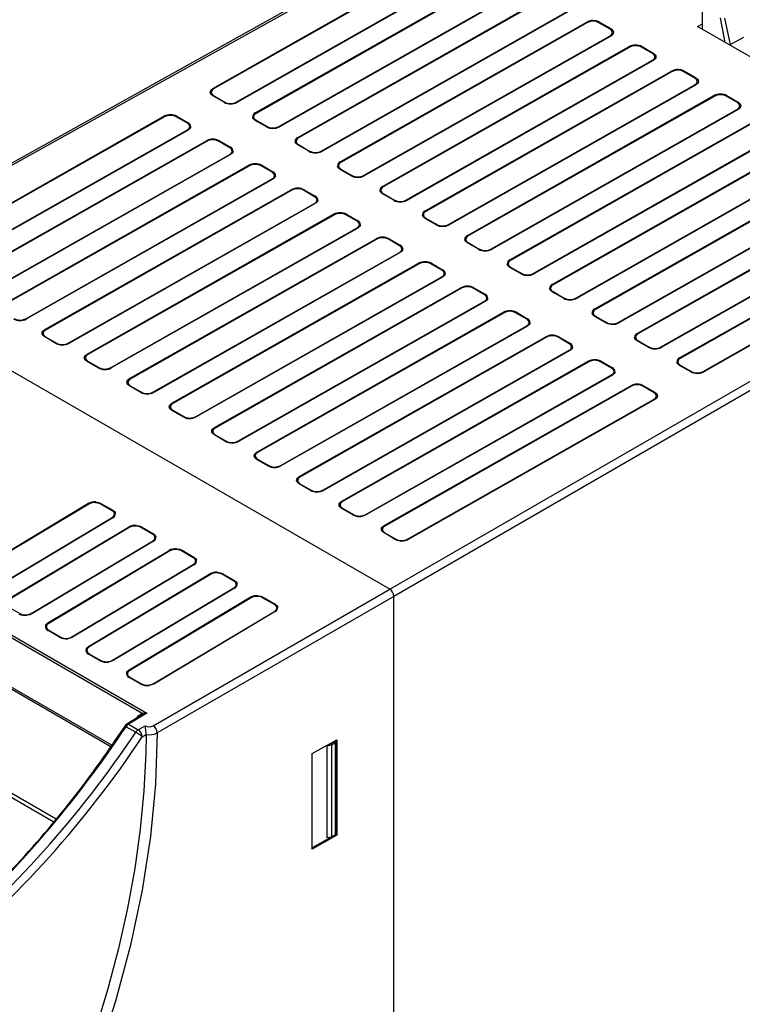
# Model space of a CAD drawing. Header units: millimetres. Extents: x 0 to 699, y 0 to 540.
# Tile 18 of 38: x 257 to 320, y 406 to 492. Entities that reach past the tile are written whole.
import ezdxf

# ---------------------------------------------------------------- set-up
doc = ezdxf.new("R2010")
doc.units = ezdxf.units.MM
doc.header["$LTSCALE"] = 2.5

msp = doc.modelspace()

# ---------------------------------------------------------------- linework, layer by layer
for p, q in [((302.162, 505.022), (240.459, 470.634)), ((240.712, 470.611), (302.398, 504.989)), ((274.053, 486.095), (295.529, 498.277)), ((295.59, 498.231), (274.114, 486.05)), ((276.091, 484.908), (297.567, 497.089)), ((297.628, 497.065), (276.152, 484.883)), ((277.749, 483.962), (299.225, 496.143)), ((299.286, 496.097), (277.81, 483.916)), ((279.787, 482.774), (301.263, 494.956)), ((301.325, 494.931), (279.849, 482.749)), ((281.445, 481.828), (302.921, 494.009)), ((302.982, 493.963), (281.506, 481.782)), ((283.484, 480.64), (304.96, 492.822)), ((305.021, 492.797), (283.545, 480.616)), ((316.704, 491.245), (316.704, 492.872)), ((285.141, 479.694), (306.617, 491.875)), ((306.678, 491.83), (285.202, 479.648)), ((308.656, 491.265), (307.686, 491.824)), ((307.747, 491.869), (308.717, 491.31)), ((316.275, 491.492), (316.704, 491.735)), ((326.614, 485.524), (316.275, 491.492)), ((318.23, 492.236), (318.665, 490.113)), ((319.133, 489.912), (318.659, 492.225)), ((287.18, 478.507), (308.656, 490.688)), ((308.717, 490.663), (287.241, 478.482)), ((316.704, 491.32), (316.638, 491.283)), ((288.838, 477.56), (310.314, 489.741)), ((311.444, 489.736), (312.413, 489.176)), ((320.275, 490.534), (319.133, 489.912)), ((310.375, 489.696), (288.899, 477.514)), ((312.352, 489.131), (311.383, 489.691)), ((290.876, 476.373), (312.352, 488.554)), ((312.413, 488.529), (290.937, 476.348)), ((292.534, 475.426), (314.01, 487.608)), ((314.071, 487.562), (292.595, 475.381)), ((316.048, 486.997), (315.079, 487.557)), ((315.14, 487.602), (316.109, 487.042)), ((294.572, 474.239), (316.048, 486.42)), ((316.109, 486.396), (294.634, 474.214)), ((275.023, 484.889), (274.052, 485.449)), ((274.113, 485.473), (275.084, 484.913)), ((296.23, 473.293), (317.706, 485.474)), ((317.767, 485.428), (296.291, 473.247)), ((319.744, 484.863), (318.775, 485.423)), ((318.836, 485.468), (319.805, 484.908)), ((298.269, 472.105), (319.745, 484.287)), ((319.806, 484.262), (298.33, 472.08)), ((248.314, 471.496), (269.79, 483.677)), ((269.851, 483.632), (248.375, 471.45)), ((271.828, 483.067), (270.859, 483.627)), ((270.92, 483.672), (271.889, 483.112)), ((278.719, 482.755), (277.749, 483.315)), ((277.81, 483.339), (278.78, 482.779)), ((299.926, 471.159), (321.402, 483.34)), ((321.463, 483.294), (299.987, 471.113)), ((250.353, 470.309), (271.828, 482.49)), ((271.89, 482.465), (250.414, 470.284)), ((301.965, 469.971), (323.441, 482.153)), ((323.502, 482.128), (302.026, 469.947)), ((252.01, 469.362), (273.486, 481.544)), ((273.547, 481.498), (252.071, 469.317)), ((275.524, 480.933), (274.555, 481.493)), ((274.616, 481.538), (275.586, 480.978)), ((282.415, 480.621), (281.445, 481.181)), ((281.506, 481.206), (282.476, 480.645)), ((303.623, 469.025), (325.099, 481.206)), ((325.16, 481.161), (303.684, 468.979)), ((254.049, 468.175), (275.525, 480.356)), ((275.586, 480.332), (254.11, 468.15)), ((305.661, 467.838), (327.137, 480.019)), ((327.198, 479.994), (305.722, 467.813)), ((255.706, 467.228), (277.182, 479.41)), ((277.243, 479.364), (255.767, 467.183)), ((279.221, 478.799), (278.251, 479.359)), ((278.312, 479.404), (279.282, 478.844)), ((286.111, 478.487), (285.141, 479.048)), ((285.202, 479.072), (286.172, 478.512)), ((307.319, 466.891), (328.795, 479.073)), ((328.856, 479.027), (307.38, 466.845)), ((257.745, 466.041), (279.221, 478.223)), ((279.282, 478.198), (257.806, 466.016)), ((309.357, 465.704), (330.833, 477.885)), ((330.894, 477.86), (309.418, 465.679)), ((259.403, 465.095), (280.879, 477.276)), ((280.94, 477.23), (259.464, 465.049)), ((282.917, 476.666), (281.948, 477.225)), ((282.009, 477.27), (282.978, 476.711)), ((289.808, 476.354), (288.837, 476.914)), ((288.898, 476.938), (289.869, 476.378)), ((289.459, 442.47), (350.077, 477.464)), ((350.474, 476.877), (289.812, 441.857)), ((311.015, 464.757), (332.491, 476.939)), ((332.552, 476.893), (311.076, 464.712)), ((261.441, 463.907), (282.917, 476.089)), ((282.978, 476.064), (261.502, 463.883)), ((263.099, 462.961), (284.575, 475.142)), ((285.705, 475.136), (286.674, 474.577)), ((313.054, 463.57), (334.53, 475.751)), ((334.591, 475.727), (313.115, 463.545)), ((284.636, 475.097), (263.16, 462.915)), ((286.613, 474.532), (285.644, 475.091)), ((293.504, 474.22), (292.534, 474.78)), ((292.595, 474.804), (293.565, 474.244)), ((314.711, 462.624), (336.187, 474.805)), ((336.248, 474.759), (314.772, 462.578)), ((265.137, 461.774), (286.613, 473.955)), ((286.675, 473.93), (265.199, 461.749)), ((316.75, 461.436), (338.226, 473.618)), ((338.287, 473.593), (316.811, 461.411)), ((266.795, 460.827), (288.271, 473.008)), ((288.332, 472.963), (266.856, 460.781)), ((290.309, 472.398), (289.34, 472.958)), ((289.401, 473.003), (290.371, 472.443)), ((297.2, 472.086), (296.23, 472.646)), ((296.291, 472.67), (297.261, 472.11)), ((268.834, 459.64), (290.31, 471.821)), ((290.371, 471.796), (268.895, 459.615)), ((270.491, 458.693), (291.967, 470.875)), ((293.097, 470.869), (294.067, 470.309)), ((289.459, 442.47), (240.712, 470.611)), ((292.028, 470.829), (270.552, 458.648)), ((294.006, 470.264), (293.036, 470.824)), ((300.896, 469.952), (299.926, 470.512)), ((299.987, 470.537), (300.957, 469.976)), ((272.53, 457.506), (294.006, 469.687)), ((294.067, 469.663), (272.591, 457.481)), ((274.188, 456.559), (295.664, 468.741)), ((295.725, 468.695), (274.249, 456.514)), ((297.702, 468.13), (296.733, 468.69)), ((296.794, 468.735), (297.763, 468.175)), ((304.593, 467.818), (303.622, 468.379)), ((303.683, 468.403), (304.654, 467.843)), ((276.226, 455.372), (297.702, 467.554)), ((297.763, 467.529), (276.287, 455.347)), ((277.884, 454.426), (299.36, 466.607)), ((299.421, 466.561), (277.945, 454.38)), ((301.398, 465.997), (300.429, 466.556)), ((300.49, 466.601), (301.459, 466.042)), ((308.289, 465.685), (307.319, 466.245)), ((307.38, 466.269), (308.35, 465.709)), ((279.922, 453.238), (301.398, 465.42)), ((301.46, 465.395), (279.984, 453.214)), ((260.373, 463.888), (259.402, 464.448)), ((259.463, 464.472), (260.434, 463.912)), ((281.58, 452.292), (303.056, 464.473)), ((303.117, 464.428), (281.641, 452.246)), ((305.094, 463.863), (304.125, 464.422)), ((304.186, 464.467), (305.155, 463.908)), ((311.985, 463.551), (311.015, 464.111)), ((311.076, 464.135), (312.046, 463.575)), ((283.619, 451.105), (305.095, 463.286)), ((305.156, 463.261), (283.68, 451.08)), ((264.069, 461.754), (263.099, 462.314)), ((263.16, 462.339), (264.13, 461.779)), ((285.276, 450.158), (306.752, 462.339)), ((306.813, 462.294), (285.337, 450.112)), ((308.791, 461.729), (307.821, 462.289)), ((307.882, 462.334), (308.852, 461.774)), ((315.681, 461.417), (314.711, 461.977)), ((314.772, 462.001), (315.742, 461.441)), ((287.315, 448.971), (308.791, 461.152)), ((308.852, 461.127), (287.376, 448.946)), ((267.765, 459.621), (266.795, 460.181)), ((266.856, 460.205), (267.826, 459.645)), ((288.973, 448.024), (310.449, 460.206)), ((310.51, 460.16), (289.034, 447.979)), ((312.487, 459.595), (311.517, 460.155)), ((311.579, 460.2), (312.548, 459.64)), ((291.011, 446.837), (312.487, 459.018)), ((312.548, 458.994), (291.072, 446.812)), ((222.674, 458.012), (268.301, 431.673)), ((271.462, 457.487), (270.491, 458.047)), ((270.552, 458.071), (271.523, 457.511)), ((222.809, 457.725), (267.901, 431.693)), ((275.158, 455.353), (274.187, 455.913)), ((274.248, 455.937), (275.219, 455.377)), ((220.894, 454.342), (265.178, 428.777)), ((265.256, 428.888), (220.949, 454.466)), ((278.854, 453.219), (277.884, 453.779)), ((277.945, 453.804), (278.915, 453.243)), ((282.55, 451.085), (281.58, 451.646)), ((281.641, 451.67), (282.611, 451.11)), ((252.618, 443.62), (263.173, 449.937)), ((263.234, 449.892), (252.679, 443.574)), ((265.272, 449.308), (264.242, 449.903)), ((264.303, 449.949), (265.332, 449.355)), ((286.246, 448.952), (285.276, 449.512)), ((285.337, 449.536), (286.307, 448.976)), ((254.696, 442.41), (265.271, 448.716)), ((265.331, 448.691), (254.757, 442.385)), ((256.153, 441.579), (266.709, 447.896)), ((266.77, 447.851), (256.215, 441.533)), ((268.807, 447.267), (267.777, 447.862)), ((267.838, 447.908), (268.868, 447.314)), ((289.943, 446.818), (288.972, 447.378)), ((289.033, 447.402), (290.004, 446.842)), ((258.232, 440.369), (268.806, 446.675)), ((268.867, 446.65), (258.292, 440.344)), ((259.689, 439.538), (270.244, 445.855)), ((270.305, 445.81), (259.75, 439.492)), ((272.343, 445.226), (271.313, 445.821)), ((271.374, 445.867), (272.403, 445.273)), ((261.767, 438.328), (272.342, 444.634)), ((272.402, 444.609), (261.828, 438.303)), ((263.224, 437.497), (273.78, 443.814)), ((273.841, 443.769), (263.286, 437.451)), ((275.878, 443.185), (274.849, 443.78)), ((274.909, 443.826), (275.939, 443.232)), ((265.303, 436.287), (275.877, 442.593)), ((275.938, 442.568), (265.363, 436.262)), ((266.76, 435.456), (277.315, 441.773)), ((277.376, 441.728), (266.821, 435.41)), ((268.855, 430.576), (289.459, 442.47)), ((289.812, 441.858), (269.209, 429.963)), ((279.414, 441.144), (278.384, 441.739)), ((278.445, 441.785), (279.475, 441.191)), ((289.812, 313.71), (289.812, 441.857)), ((256.216, 440.942), (257.224, 440.36)), ((268.838, 434.246), (279.413, 440.552)), ((279.474, 440.527), (268.899, 434.221)), ((260.698, 438.292), (259.69, 438.874)), ((259.751, 438.901), (260.759, 438.318)), ((264.234, 436.251), (263.225, 436.833)), ((263.287, 436.859), (264.295, 436.277)), ((266.822, 434.818), (267.83, 434.236)), ((267.769, 434.21), (266.761, 434.792)), ((267.838, 431.501), (266.555, 430.734)), ((268.301, 431.673), (266.705, 430.719)), ((267.901, 431.693), (268.301, 431.673)), ((268.301, 431.673), (267.901, 431.536)), ((266.374, 430.558), (265.381, 429.111)), ((266.705, 430.719), (267.551, 430.231)), ((267.551, 430.231), (268.148, 430.576)), ((266.487, 430.503), (267.334, 430.014)), ((267.905, 429.619), (268.239, 429.811)), ((268.239, 429.811), (268.238, 429.818)), ((282.69, 428.17), (284.848, 429.373)), ((283.983, 428.848), (284.614, 429.212)), ((283.983, 428.848), (284.389, 428.927)), ((283.983, 428.848), (283.983, 420.81)), ((284.389, 428.927), (284.743, 429.138)), ((284.389, 428.927), (284.389, 420.878)), ((284.743, 429.138), (284.614, 429.212)), ((284.743, 421.075), (284.743, 429.138)), ((284.758, 429.323), (284.758, 421.096)), ((284.848, 429.373), (284.848, 421.044)), ((282.69, 419.841), (282.69, 428.17)), ((260.204, 422.202), (252.986, 426.369)), ((260.401, 422.452), (253.175, 426.624)), ((284.758, 421.096), (284.743, 421.088)), ((284.848, 421.044), (284.758, 421.096)), ((284.848, 421.044), (282.69, 419.841)), ((284.357, 420.873), (282.69, 419.943)), ((284.389, 420.878), (283.983, 420.81)), ((284.743, 421.075), (284.389, 420.878))]:
    msp.add_line(p, q)
at = {"flags": 128}
for points in [[(308.656, 490.688), (308.792, 490.797), (308.86, 490.928), (308.846, 491.066), (308.757, 491.191), (308.656, 491.265)], [(308.717, 491.31), (308.885, 491.167), (308.935, 491.078), (308.951, 490.985), (308.935, 490.893), (308.885, 490.804), (308.717, 490.663)], [(312.352, 488.554), (312.488, 488.664), (312.556, 488.794), (312.542, 488.933), (312.453, 489.057), (312.352, 489.131)], [(312.413, 489.176), (312.581, 489.033), (312.631, 488.944), (312.647, 488.852), (312.631, 488.759), (312.582, 488.67), (312.413, 488.529)], [(316.048, 486.42), (316.185, 486.53), (316.252, 486.66), (316.239, 486.799), (316.15, 486.923), (316.048, 486.997)], [(316.109, 487.042), (316.278, 486.9), (316.327, 486.811), (316.344, 486.718), (316.327, 486.625), (316.278, 486.537), (316.109, 486.396)], [(274.052, 485.449), (273.884, 485.591), (273.835, 485.68), (273.818, 485.773), (273.835, 485.866), (273.884, 485.954), (274.053, 486.095)], [(274.114, 486.05), (273.977, 485.94), (273.91, 485.81), (273.923, 485.671), (274.013, 485.547), (274.113, 485.473)], [(319.745, 484.287), (319.881, 484.396), (319.948, 484.526), (319.935, 484.665), (319.846, 484.789), (319.744, 484.863)], [(319.805, 484.908), (319.974, 484.766), (320.023, 484.677), (320.04, 484.584), (320.023, 484.491), (319.974, 484.403), (319.806, 484.262)], [(277.749, 483.315), (277.588, 483.448), (277.517, 483.604)], [(272.12, 482.746), (272.048, 482.594), (271.89, 482.465)], [(281.445, 481.181), (281.284, 481.314), (281.213, 481.47)], [(275.817, 480.612), (275.744, 480.46), (275.586, 480.332)], [(285.141, 479.048), (284.98, 479.181), (284.909, 479.337)], [(279.513, 478.478), (279.441, 478.326), (279.282, 478.198)], [(288.837, 476.914), (288.676, 477.047), (288.606, 477.203)], [(283.209, 476.345), (283.137, 476.192), (282.978, 476.064)], [(292.534, 474.78), (292.373, 474.913), (292.302, 475.069)], [(286.905, 474.211), (286.833, 474.059), (286.675, 473.93)], [(296.23, 472.646), (296.069, 472.779), (295.998, 472.935)], [(290.602, 472.077), (290.529, 471.925), (290.371, 471.796)], [(299.926, 470.512), (299.765, 470.645), (299.694, 470.802)], [(294.298, 469.943), (294.226, 469.791), (294.067, 469.663)], [(303.622, 468.379), (303.461, 468.512), (303.391, 468.668)], [(297.994, 467.809), (297.922, 467.657), (297.763, 467.529)], [(307.319, 466.245), (307.158, 466.378), (307.087, 466.534)], [(259.402, 464.448), (259.234, 464.591), (259.185, 464.68), (259.168, 464.773), (259.185, 464.865), (259.234, 464.954), (259.403, 465.095)], [(259.464, 465.049), (259.327, 464.94), (259.26, 464.809), (259.273, 464.67), (259.363, 464.546), (259.463, 464.472)], [(301.69, 465.676), (301.618, 465.524), (301.46, 465.395)], [(311.015, 464.111), (310.854, 464.244), (310.783, 464.4)], [(305.387, 463.542), (305.314, 463.39), (305.156, 463.261)], [(263.099, 462.314), (262.93, 462.457), (262.881, 462.546), (262.865, 462.639), (262.881, 462.731), (262.93, 462.82), (263.099, 462.961)], [(263.16, 462.915), (263.023, 462.806), (262.956, 462.675), (262.97, 462.536), (263.059, 462.412), (263.16, 462.339)], [(314.711, 461.977), (314.55, 462.11), (314.479, 462.266)], [(309.083, 461.408), (309.011, 461.256), (308.852, 461.127)], [(266.795, 460.181), (266.627, 460.323), (266.577, 460.412), (266.561, 460.505), (266.577, 460.597), (266.627, 460.686), (266.795, 460.827)], [(266.856, 460.781), (266.72, 460.672), (266.652, 460.541), (266.666, 460.403), (266.755, 460.279), (266.856, 460.205)], [(312.487, 459.018), (312.623, 459.128), (312.691, 459.258), (312.677, 459.397), (312.588, 459.521), (312.487, 459.595)], [(312.548, 459.64), (312.716, 459.498), (312.766, 459.409), (312.782, 459.316), (312.766, 459.223), (312.717, 459.134), (312.548, 458.994)], [(270.491, 458.047), (270.323, 458.189), (270.274, 458.278), (270.257, 458.371), (270.274, 458.464), (270.323, 458.552), (270.491, 458.693)], [(270.552, 458.648), (270.416, 458.538), (270.348, 458.408), (270.362, 458.269), (270.451, 458.145), (270.552, 458.071)], [(274.187, 455.913), (274.019, 456.056), (273.97, 456.145), (273.953, 456.237), (273.97, 456.33), (274.019, 456.419), (274.188, 456.559)], [(274.249, 456.514), (274.112, 456.404), (274.045, 456.274), (274.058, 456.135), (274.148, 456.011), (274.248, 455.937)], [(277.884, 453.779), (277.715, 453.922), (277.666, 454.011), (277.65, 454.104), (277.666, 454.196), (277.715, 454.285), (277.884, 454.426)], [(277.945, 454.38), (277.808, 454.271), (277.741, 454.14), (277.755, 454.001), (277.844, 453.877), (277.945, 453.804)], [(281.58, 451.646), (281.412, 451.788), (281.362, 451.877), (281.346, 451.97), (281.362, 452.062), (281.412, 452.151), (281.58, 452.292)], [(281.641, 452.246), (281.505, 452.137), (281.437, 452.006), (281.451, 451.867), (281.54, 451.743), (281.641, 451.67)], [(263.851, 450.078), (264.095, 450.035), (264.303, 449.949)], [(285.276, 449.512), (285.108, 449.654), (285.059, 449.743), (285.042, 449.836), (285.059, 449.928), (285.108, 450.017), (285.276, 450.158)], [(285.337, 450.112), (285.201, 450.003), (285.133, 449.872), (285.147, 449.734), (285.236, 449.61), (285.337, 449.536)], [(265.332, 449.355), (265.482, 449.235), (265.558, 449.092)], [(267.387, 448.037), (267.631, 447.994), (267.838, 447.908)], [(288.972, 447.378), (288.804, 447.52), (288.755, 447.609), (288.738, 447.702), (288.755, 447.795), (288.804, 447.883), (288.973, 448.024)], [(289.034, 447.979), (288.897, 447.869), (288.83, 447.739), (288.843, 447.6), (288.932, 447.476), (289.033, 447.402)], [(268.868, 447.314), (269.018, 447.194), (269.094, 447.051)], [(270.922, 445.996), (271.166, 445.953), (271.374, 445.867)], [(272.403, 445.273), (272.553, 445.153), (272.629, 445.01)], [(274.458, 443.954), (274.702, 443.912), (274.909, 443.826)], [(275.939, 443.232), (276.089, 443.112), (276.165, 442.969)], [(277.993, 441.913), (278.237, 441.871), (278.445, 441.785)], [(279.475, 441.191), (279.624, 441.071), (279.7, 440.928)], [(258.292, 440.344), (258.105, 440.26), (257.885, 440.212)], [(259.471, 439.296), (259.549, 439.426), (259.689, 439.538)], [(261.828, 438.303), (261.641, 438.219), (261.42, 438.171)], [(263.006, 437.255), (263.085, 437.385), (263.224, 437.497)], [(265.363, 436.262), (265.176, 436.178), (264.956, 436.13)], [(266.542, 435.214), (266.62, 435.344), (266.76, 435.456)], [(268.899, 434.221), (268.712, 434.137), (268.491, 434.089)], [(267.407, 431.243), (267.612, 431.489), (267.901, 431.693)], [(266.551, 430.732), (266.452, 430.654), (266.372, 430.557)], [(266.702, 430.718), (266.588, 430.627), (266.487, 430.503)], [(268.239, 429.811), (268.216, 428.205), (268.051, 424.926), (267.73, 421.575), (267.253, 418.163), (266.622, 414.699), (265.838, 411.196), (264.904, 407.663), (263.823, 404.113), (262.599, 400.556), (261.234, 397.003), (259.735, 393.466), (258.104, 389.955), (256.347, 386.482), (254.615, 383.311), (252.785, 380.191), (250.839, 377.096), (248.804, 374.069)], [(269.209, 429.963), (269.055, 425.512), (268.611, 420.934), (267.884, 416.258), (266.866, 411.463), (265.565, 406.602), (263.989, 401.704), (262.161, 396.84), (260.087, 392.016), (257.784, 387.265), (255.242, 382.565), (252.478, 377.961), (249.511, 373.483)]]:
    msp.add_lwpolyline(points, dxfattribs=at)
for centre, radius, start, end in [((307.177, 490.774), 1.235, 62.48453, 116.92308), ((306.444, 491.581), 0.341, 46.76748, 59.58125), ((307.177, 490.859), 1.092, 62.20505, 117.2009), ((307.918, 491.574), 0.341, 119.99062, 132.77616), ((308.887, 491.014), 0.341, 119.99062, 132.77616), ((308.604, 490.472), 0.222, 59.35843, 76.42548), ((310.873, 488.64), 1.235, 62.48453, 116.92308), ((310.141, 489.447), 0.341, 46.76748, 59.58125), ((310.874, 488.725), 1.092, 62.20505, 117.2009), ((311.614, 489.44), 0.341, 119.99062, 132.77616), ((312.583, 488.881), 0.341, 119.99062, 132.77616), ((312.3, 488.338), 0.222, 59.35843, 76.42548), ((314.569, 486.506), 1.235, 62.48453, 116.92308), ((313.837, 487.313), 0.341, 46.76748, 59.58125), ((314.57, 486.591), 1.092, 62.20505, 117.2009), ((315.31, 487.306), 0.341, 119.99062, 132.77616), ((316.28, 486.747), 0.341, 119.99062, 132.77616), ((315.996, 486.204), 0.222, 59.35843, 76.42548), ((274.163, 485.258), 0.22, 103.1035, 120.21934), ((273.88, 485.801), 0.341, 46.76748, 59.58125), ((318.265, 484.372), 1.235, 62.48453, 116.92308), ((317.533, 485.179), 0.341, 46.76748, 59.58125), ((318.266, 484.457), 1.092, 62.20505, 117.2009), ((319.007, 485.173), 0.341, 119.99062, 132.77616), ((275.134, 484.698), 0.22, 103.1035, 120.21934), ((275.593, 485.984), 1.235, 242.49377, 296.94384), ((275.592, 485.878), 1.091, 242.22157, 297.218), ((276.039, 484.692), 0.222, 59.35843, 76.42548), ((319.976, 484.613), 0.341, 119.99062, 132.77616), ((270.349, 482.576), 1.235, 62.48453, 116.92308), ((270.35, 482.661), 1.092, 62.20505, 117.2009), ((277.893, 483.614), 0.376, 112.55459, 181.45936), ((277.932, 483.61), 0.329, 111.71292, 182.29266), ((277.576, 483.667), 0.341, 46.76748, 59.58125), ((319.692, 484.07), 0.222, 59.35843, 76.42548), ((269.617, 483.383), 0.341, 46.76748, 59.58125), ((271.09, 483.376), 0.341, 119.99062, 132.77616), ((272.06, 482.817), 0.341, 119.99062, 132.77616), ((271.686, 482.749), 0.349, 358.63826, 65.88607), ((271.743, 482.764), 0.378, 357.33028, 67.18779), ((277.531, 483.25), 0.354, 78.31444, 92.31282), ((277.985, 483.691), 0.393, 193.86186, 243.54596), ((277.86, 483.125), 0.22, 103.1035, 120.21934), ((271.68, 482.822), 0.364, 294.10079, 347.02966), ((271.776, 482.274), 0.222, 59.35843, 76.42548), ((272.1, 482.393), 0.354, 86.64946, 100.66004), ((278.83, 482.564), 0.22, 103.1035, 120.21934), ((279.289, 483.85), 1.235, 242.49377, 296.94384), ((279.288, 483.744), 1.091, 242.22157, 297.218), ((279.735, 482.558), 0.222, 59.35843, 76.42548), ((274.046, 480.442), 1.235, 62.48453, 116.92308), ((273.313, 481.249), 0.341, 46.76748, 59.58125), ((274.046, 480.527), 1.092, 62.20505, 117.2009), ((274.787, 481.242), 0.341, 119.99062, 132.77616), ((281.59, 481.48), 0.376, 112.55459, 181.45936), ((281.228, 481.117), 0.354, 78.31444, 92.31282), ((281.628, 481.477), 0.329, 111.71292, 182.29266), ((281.681, 481.558), 0.393, 193.86186, 243.54596), ((281.272, 481.533), 0.341, 46.76748, 59.58125), ((281.556, 480.991), 0.22, 103.1035, 120.21934), ((275.756, 480.683), 0.341, 119.99062, 132.77616), ((275.382, 480.615), 0.349, 358.63826, 65.88607), ((275.376, 480.688), 0.364, 294.10079, 347.02966), ((275.472, 480.14), 0.222, 59.35843, 76.42548), ((275.439, 480.63), 0.378, 357.33028, 67.18779), ((275.796, 480.259), 0.354, 86.64946, 100.66004), ((282.526, 480.431), 0.22, 103.1035, 120.21934), ((282.985, 481.716), 1.235, 242.49377, 296.94384), ((282.985, 481.611), 1.091, 242.22157, 297.218), ((283.431, 480.424), 0.222, 59.35843, 76.42548), ((277.742, 478.308), 1.235, 62.48453, 116.92308), ((277.742, 478.393), 1.092, 62.20505, 117.2009), ((285.286, 479.346), 0.376, 112.55459, 181.45936), ((285.324, 479.343), 0.329, 111.71292, 182.29266), ((284.969, 479.4), 0.341, 46.76748, 59.58125), ((277.01, 479.115), 0.341, 46.76748, 59.58125), ((278.483, 479.109), 0.341, 119.99062, 132.77616), ((279.452, 478.549), 0.341, 119.99062, 132.77616), ((279.078, 478.481), 0.349, 358.63826, 65.88607), ((279.135, 478.496), 0.378, 357.33028, 67.18779), ((284.924, 478.983), 0.354, 78.31444, 92.31282), ((285.377, 479.424), 0.393, 193.86186, 243.54596), ((285.252, 478.857), 0.22, 103.1035, 120.21934), ((279.072, 478.554), 0.364, 294.10079, 347.02966), ((279.169, 478.006), 0.222, 59.35843, 76.42548), ((279.492, 478.125), 0.354, 86.64946, 100.66004), ((286.222, 478.297), 0.22, 103.1035, 120.21934), ((286.682, 479.582), 1.235, 242.49377, 296.94384), ((286.681, 479.477), 1.091, 242.22157, 297.218), ((287.128, 478.29), 0.222, 59.35843, 76.42548), ((281.438, 476.175), 1.235, 62.48453, 116.92308), ((280.706, 476.982), 0.341, 46.76748, 59.58125), ((281.439, 476.26), 1.092, 62.20505, 117.2009), ((282.179, 476.975), 0.341, 119.99062, 132.77616), ((288.982, 477.212), 0.376, 112.55459, 181.45936), ((288.62, 476.849), 0.354, 78.31444, 92.31282), ((289.02, 477.209), 0.329, 111.71292, 182.29266), ((289.074, 477.29), 0.393, 193.86186, 243.54596), ((288.948, 476.723), 0.22, 103.1035, 120.21934), ((288.665, 477.266), 0.341, 46.76748, 59.58125), ((283.149, 476.415), 0.341, 119.99062, 132.77616), ((282.774, 476.347), 0.349, 358.63826, 65.88607), ((282.769, 476.421), 0.364, 294.10079, 347.02966), ((282.865, 475.873), 0.222, 59.35843, 76.42548), ((282.831, 476.362), 0.378, 357.33028, 67.18779), ((283.188, 475.992), 0.354, 86.64946, 100.66004), ((289.919, 476.163), 0.22, 103.1035, 120.21934), ((290.378, 477.449), 1.235, 242.49377, 296.94384), ((290.377, 477.343), 1.091, 242.22157, 297.218), ((290.824, 476.157), 0.222, 59.35843, 76.42548), ((285.134, 474.041), 1.235, 62.48453, 116.92308), ((284.402, 474.848), 0.341, 46.76748, 59.58125), ((285.135, 474.126), 1.092, 62.20505, 117.2009), ((285.875, 474.841), 0.341, 119.99062, 132.77616), ((292.678, 475.079), 0.376, 112.55459, 181.45936), ((292.716, 475.075), 0.329, 111.71292, 182.29266), ((292.361, 475.132), 0.341, 46.76748, 59.58125), ((286.845, 474.281), 0.341, 119.99062, 132.77616), ((286.471, 474.214), 0.349, 358.63826, 65.88607), ((286.528, 474.228), 0.378, 357.33028, 67.18779), ((292.316, 474.715), 0.354, 78.31444, 92.31282), ((292.77, 475.156), 0.393, 193.86186, 243.54596), ((292.645, 474.589), 0.22, 103.1035, 120.21934), ((286.465, 474.287), 0.364, 294.10079, 347.02966), ((286.561, 473.739), 0.222, 59.35843, 76.42548), ((286.885, 473.858), 0.354, 86.64946, 100.66004), ((293.615, 474.029), 0.22, 103.1035, 120.21934), ((294.074, 475.315), 1.235, 242.49377, 296.94384), ((294.073, 475.209), 1.091, 242.22157, 297.218), ((294.52, 474.023), 0.222, 59.35843, 76.42548), ((288.83, 471.907), 1.235, 62.48453, 116.92308), ((288.098, 472.714), 0.341, 46.76748, 59.58125), ((288.831, 471.992), 1.092, 62.20505, 117.2009), ((289.572, 472.707), 0.341, 119.99062, 132.77616), ((296.374, 472.945), 0.376, 112.55459, 181.45936), ((296.012, 472.581), 0.354, 78.31444, 92.31282), ((296.413, 472.941), 0.329, 111.71292, 182.29266), ((296.466, 473.022), 0.393, 193.86186, 243.54596), ((296.057, 472.998), 0.341, 46.76748, 59.58125), ((296.341, 472.456), 0.22, 103.1035, 120.21934), ((290.541, 472.148), 0.341, 119.99062, 132.77616), ((290.167, 472.08), 0.349, 358.63826, 65.88607), ((290.161, 472.153), 0.364, 294.10079, 347.02966), ((290.257, 471.605), 0.222, 59.35843, 76.42548), ((290.224, 472.095), 0.378, 357.33028, 67.18779), ((290.581, 471.724), 0.354, 86.64946, 100.66004), ((297.311, 471.895), 0.22, 103.1035, 120.21934), ((297.77, 473.181), 1.235, 242.49377, 296.94384), ((297.77, 473.075), 1.091, 242.22157, 297.218), ((298.216, 471.889), 0.222, 59.35843, 76.42548), ((292.527, 469.773), 1.235, 62.48453, 116.92308), ((291.795, 470.58), 0.341, 46.76748, 59.58125), ((292.527, 469.858), 1.092, 62.20505, 117.2009), ((293.268, 470.573), 0.341, 119.99062, 132.77616), ((300.071, 470.811), 0.376, 112.55459, 181.45936), ((300.109, 470.808), 0.329, 111.71292, 182.29266), ((299.753, 470.864), 0.341, 46.76748, 59.58125), ((294.237, 470.014), 0.341, 119.99062, 132.77616), ((293.863, 469.946), 0.349, 358.63826, 65.88607), ((293.92, 469.961), 0.378, 357.33028, 67.18779), ((299.709, 470.448), 0.354, 78.31444, 92.31282), ((300.162, 470.889), 0.393, 193.86186, 243.54596), ((300.037, 470.322), 0.22, 103.1035, 120.21934), ((293.857, 470.019), 0.364, 294.10079, 347.02966), ((293.954, 469.471), 0.222, 59.35843, 76.42548), ((294.277, 469.59), 0.354, 86.64946, 100.66004), ((301.007, 469.762), 0.22, 103.1035, 120.21934), ((301.467, 471.047), 1.235, 242.49377, 296.94384), ((301.466, 470.942), 1.091, 242.22157, 297.218), ((301.913, 469.755), 0.222, 59.35843, 76.42548), ((296.223, 467.639), 1.235, 62.48453, 116.92308), ((295.491, 468.446), 0.341, 46.76748, 59.58125), ((296.224, 467.724), 1.092, 62.20505, 117.2009), ((296.964, 468.44), 0.341, 119.99062, 132.77616), ((303.767, 468.677), 0.376, 112.55459, 181.45936), ((303.405, 468.314), 0.354, 78.31444, 92.31282), ((303.805, 468.674), 0.329, 111.71292, 182.29266), ((303.859, 468.755), 0.393, 193.86186, 243.54596), ((303.733, 468.188), 0.22, 103.1035, 120.21934), ((303.45, 468.731), 0.341, 46.76748, 59.58125), ((297.933, 467.88), 0.341, 119.99062, 132.77616), ((297.559, 467.812), 0.349, 358.63826, 65.88607), ((297.554, 467.885), 0.364, 294.10079, 347.02966), ((297.65, 467.337), 0.222, 59.35843, 76.42548), ((297.616, 467.827), 0.378, 357.33028, 67.18779), ((297.973, 467.456), 0.354, 86.64946, 100.66004), ((304.704, 467.628), 0.22, 103.1035, 120.21934), ((305.163, 468.913), 1.235, 242.49377, 296.94384), ((305.162, 468.808), 1.091, 242.22157, 297.218), ((305.609, 467.621), 0.222, 59.35843, 76.42548), ((299.919, 465.506), 1.235, 62.48453, 116.92308), ((299.187, 466.313), 0.341, 46.76748, 59.58125), ((299.92, 465.591), 1.092, 62.20505, 117.2009), ((300.66, 466.306), 0.341, 119.99062, 132.77616), ((307.463, 466.544), 0.376, 112.55459, 181.45936), ((307.501, 466.54), 0.329, 111.71292, 182.29266), ((307.146, 466.597), 0.341, 46.76748, 59.58125), ((257.247, 467.117), 1.235, 242.49377, 296.94384), ((257.246, 467.011), 1.091, 242.22157, 297.218), ((257.693, 465.825), 0.222, 59.35843, 76.42548), ((301.63, 465.746), 0.341, 119.99062, 132.77616), ((301.256, 465.678), 0.349, 358.63826, 65.88607), ((301.313, 465.693), 0.378, 357.33028, 67.18779), ((307.101, 466.18), 0.354, 78.31444, 92.31282), ((307.555, 466.621), 0.393, 193.86186, 243.54596), ((307.43, 466.054), 0.22, 103.1035, 120.21934), ((308.4, 465.494), 0.22, 103.1035, 120.21934), ((308.858, 466.674), 1.091, 242.22157, 297.218), ((309.305, 465.488), 0.222, 59.35843, 76.42548), ((259.23, 464.8), 0.341, 46.76748, 59.58125), ((301.25, 465.752), 0.364, 294.10079, 347.02966), ((301.346, 465.204), 0.222, 59.35843, 76.42548), ((301.67, 465.323), 0.354, 86.64946, 100.66004), ((308.859, 466.78), 1.235, 242.49377, 296.94384), ((259.513, 464.258), 0.22, 103.1035, 120.21934), ((303.615, 463.372), 1.235, 62.48453, 116.92308), ((302.883, 464.179), 0.341, 46.76748, 59.58125), ((303.616, 463.457), 1.092, 62.20505, 117.2009), ((304.357, 464.172), 0.341, 119.99062, 132.77616), ((311.159, 464.41), 0.376, 112.55459, 181.45936), ((310.797, 464.046), 0.354, 78.31444, 92.31282), ((311.198, 464.406), 0.329, 111.71292, 182.29266), ((311.251, 464.487), 0.393, 193.86186, 243.54596), ((310.842, 464.463), 0.341, 46.76748, 59.58125), ((311.126, 463.92), 0.22, 103.1035, 120.21934), ((260.484, 463.698), 0.22, 103.1035, 120.21934), ((260.943, 464.983), 1.235, 242.49377, 296.94384), ((260.942, 464.878), 1.091, 242.22157, 297.218), ((261.389, 463.691), 0.222, 59.35843, 76.42548), ((305.326, 463.612), 0.341, 119.99062, 132.77616), ((304.952, 463.545), 0.349, 358.63826, 65.88607), ((304.946, 463.618), 0.364, 294.10079, 347.02966), ((305.042, 463.07), 0.222, 59.35843, 76.42548), ((305.009, 463.559), 0.378, 357.33028, 67.18779), ((305.366, 463.189), 0.354, 86.64946, 100.66004), ((312.096, 463.36), 0.22, 103.1035, 120.21934), ((312.555, 464.646), 1.235, 242.49377, 296.94384), ((312.555, 464.54), 1.091, 242.22157, 297.218), ((313.001, 463.354), 0.222, 59.35843, 76.42548), ((262.926, 462.666), 0.341, 46.76748, 59.58125), ((263.21, 462.124), 0.22, 103.1035, 120.21934), ((307.312, 461.238), 1.235, 62.48453, 116.92308), ((306.579, 462.045), 0.341, 46.76748, 59.58125), ((307.312, 461.323), 1.092, 62.20505, 117.2009), ((308.053, 462.038), 0.341, 119.99062, 132.77616), ((314.856, 462.276), 0.376, 112.55459, 181.45936), ((314.494, 461.912), 0.354, 78.31444, 92.31282), ((314.894, 462.272), 0.329, 111.71292, 182.29266), ((314.947, 462.353), 0.393, 193.86186, 243.54596), ((314.538, 462.329), 0.341, 46.76748, 59.58125), ((264.18, 461.564), 0.22, 103.1035, 120.21934), ((264.639, 462.849), 1.235, 242.49377, 296.94384), ((264.638, 462.744), 1.091, 242.22157, 297.218), ((265.085, 461.557), 0.222, 59.35843, 76.42548), ((309.022, 461.479), 0.341, 119.99062, 132.77616), ((308.648, 461.411), 0.349, 358.63826, 65.88607), ((308.642, 461.484), 0.364, 294.10079, 347.02966), ((308.705, 461.426), 0.378, 357.33028, 67.18779), ((309.062, 461.055), 0.354, 86.64946, 100.66004), ((314.822, 461.787), 0.22, 103.1035, 120.21934), ((315.792, 461.226), 0.22, 103.1035, 120.21934), ((316.252, 462.512), 1.235, 242.49377, 296.94384), ((316.251, 462.406), 1.091, 242.22157, 297.218), ((316.698, 461.22), 0.222, 59.35843, 76.42548), ((266.622, 460.533), 0.341, 46.76748, 59.58125), ((308.739, 460.936), 0.222, 59.35843, 76.42548), ((266.906, 459.99), 0.22, 103.1035, 120.21934), ((311.008, 459.104), 1.235, 62.48453, 116.92308), ((310.276, 459.911), 0.341, 46.76748, 59.58125), ((311.009, 459.189), 1.092, 62.20505, 117.2009), ((311.749, 459.904), 0.341, 119.99062, 132.77616), ((267.876, 459.43), 0.22, 103.1035, 120.21934), ((268.335, 460.716), 1.235, 242.49377, 296.94384), ((268.335, 460.61), 1.091, 242.22157, 297.218), ((268.782, 459.424), 0.222, 59.35843, 76.42548), ((312.718, 459.345), 0.341, 119.99062, 132.77616), ((312.435, 458.802), 0.222, 59.35843, 76.42548), ((270.319, 458.399), 0.341, 46.76748, 59.58125), ((270.602, 457.856), 0.22, 103.1035, 120.21934), ((271.573, 457.296), 0.22, 103.1035, 120.21934), ((272.032, 458.582), 1.235, 242.49377, 296.94384), ((272.031, 458.476), 1.091, 242.22157, 297.218), ((272.478, 457.29), 0.222, 59.35843, 76.42548), ((274.015, 456.265), 0.341, 46.76748, 59.58125), ((274.298, 455.723), 0.22, 103.1035, 120.21934), ((275.269, 455.162), 0.22, 103.1035, 120.21934), ((275.728, 456.448), 1.235, 242.49377, 296.94384), ((275.727, 456.342), 1.091, 242.22157, 297.218), ((276.174, 455.156), 0.222, 59.35843, 76.42548), ((277.711, 454.131), 0.341, 46.76748, 59.58125), ((277.995, 453.589), 0.22, 103.1035, 120.21934), ((278.965, 453.029), 0.22, 103.1035, 120.21934), ((279.424, 454.314), 1.235, 242.49377, 296.94384), ((279.423, 454.209), 1.091, 242.22157, 297.218), ((279.87, 453.022), 0.222, 59.35843, 76.42548), ((281.407, 451.997), 0.341, 46.76748, 59.58125), ((281.691, 451.455), 0.22, 103.1035, 120.21934), ((282.661, 450.895), 0.22, 103.1035, 120.21934), ((283.12, 452.075), 1.091, 242.22157, 297.218), ((283.12, 452.18), 1.235, 242.49377, 296.94384), ((283.566, 450.888), 0.222, 59.35843, 76.42548), ((263.741, 448.9), 1.183, 84.65209, 118.69179), ((262.995, 449.634), 0.352, 47.18269, 59.63248), ((263.742, 448.961), 1.06, 84.74127, 118.60791), ((264.696, 449.878), 0.868, 166.72928, 170.81101), ((263.79, 449.078), 0.94, 61.29816, 87.01784), ((264.486, 449.648), 0.352, 121.25993, 133.77012), ((285.104, 449.864), 0.341, 46.76748, 59.58125), ((285.387, 449.321), 0.22, 103.1035, 120.21934), ((265.139, 449.027), 0.338, 293.01273, 7.92781), ((265.216, 448.497), 0.226, 59.30213, 76.01634), ((265.515, 449.054), 0.352, 121.25993, 133.77012), ((265.106, 448.963), 0.383, 16.87619, 64.45505), ((265.181, 449.041), 0.381, 293.28186, 7.67068), ((265.593, 448.721), 0.373, 95.38373, 108.82474), ((286.357, 448.761), 0.22, 103.1035, 120.21934), ((286.817, 450.047), 1.235, 242.49377, 296.94384), ((286.816, 449.941), 1.091, 242.22157, 297.218), ((287.263, 448.755), 0.222, 59.35843, 76.42548), ((267.277, 446.859), 1.183, 84.65209, 118.69179), ((266.531, 447.593), 0.352, 47.18269, 59.63248), ((267.278, 446.92), 1.06, 84.74127, 118.60791), ((268.231, 447.837), 0.868, 166.72928, 170.81101), ((267.326, 447.037), 0.94, 61.29816, 87.01784), ((268.021, 447.607), 0.352, 121.25993, 133.77012), ((288.8, 447.73), 0.341, 46.76748, 59.58125), ((268.674, 446.986), 0.338, 293.01273, 7.92781), ((269.051, 447.013), 0.352, 121.25993, 133.77012), ((268.642, 446.922), 0.383, 16.87619, 64.45505), ((268.716, 447), 0.381, 293.28186, 7.67068), ((269.129, 446.68), 0.373, 95.38373, 108.82474), ((289.083, 447.187), 0.22, 103.1035, 120.21934), ((290.054, 446.627), 0.22, 103.1035, 120.21934), ((290.512, 447.807), 1.091, 242.22157, 297.218), ((290.959, 446.621), 0.222, 59.35843, 76.42548), ((268.751, 446.456), 0.226, 59.30213, 76.01634), ((270.812, 444.818), 1.183, 84.65209, 118.69179), ((271.767, 445.796), 0.868, 166.72928, 170.81101), ((290.513, 447.913), 1.235, 242.49377, 296.94384), ((270.066, 445.552), 0.352, 47.18269, 59.63248), ((270.813, 444.879), 1.06, 84.74127, 118.60791), ((270.861, 444.996), 0.94, 61.29816, 87.01784), ((271.557, 445.566), 0.352, 121.25993, 133.77012), ((272.586, 444.972), 0.352, 121.25993, 133.77012), ((272.177, 444.881), 0.383, 16.87619, 64.45505), ((272.21, 444.945), 0.338, 293.01273, 7.92781), ((272.287, 444.415), 0.226, 59.30213, 76.01634), ((272.252, 444.959), 0.381, 293.28186, 7.67068), ((272.664, 444.639), 0.373, 95.38373, 108.82474), ((274.348, 442.777), 1.183, 84.65209, 118.69179), ((273.602, 443.511), 0.352, 47.18269, 59.63248), ((274.349, 442.838), 1.06, 84.74127, 118.60791), ((275.302, 443.755), 0.868, 166.72928, 170.81101), ((274.397, 442.955), 0.94, 61.29816, 87.01784), ((275.092, 443.525), 0.352, 121.25993, 133.77012), ((275.745, 442.904), 0.338, 293.01273, 7.92781), ((275.822, 442.374), 0.226, 59.30213, 76.01634), ((276.122, 442.931), 0.352, 121.25993, 133.77012), ((275.713, 442.84), 0.383, 16.87619, 64.45505), ((275.787, 442.918), 0.381, 293.28186, 7.67068), ((276.2, 442.598), 0.373, 95.38373, 108.82474), ((277.883, 440.736), 1.183, 84.65209, 118.69179), ((277.137, 441.47), 0.352, 47.18269, 59.63248), ((277.884, 440.797), 1.06, 84.74127, 118.60791), ((278.838, 441.714), 0.868, 166.72928, 170.81101), ((277.932, 440.914), 0.94, 61.29816, 87.01784), ((278.628, 441.484), 0.352, 121.25993, 133.77012), ((289.059, 441.831), 0.753, 2.01451, 57.98738), ((279.281, 440.863), 0.338, 293.01273, 7.92781), ((279.657, 440.89), 0.352, 121.25993, 133.77012), ((279.248, 440.798), 0.383, 16.87619, 64.45505), ((279.323, 440.877), 0.381, 293.28186, 7.67068), ((279.735, 440.557), 0.373, 95.38373, 108.82474), ((257.711, 441.385), 1.186, 242.47265, 278.44575), ((257.715, 441.314), 1.073, 242.74222, 278.17302), ((257.757, 441.215), 0.97, 276.59165, 299.32159), ((257.667, 440.142), 0.228, 17.74946, 28.49145), ((258.177, 440.149), 0.226, 59.30213, 76.01634), ((279.358, 440.333), 0.226, 59.30213, 76.01634), ((259.825, 439.212), 0.364, 166.66704, 248.1996), ((259.431, 438.924), 0.374, 70.46387, 83.81422), ((259.875, 439.204), 0.327, 167.06769, 247.80645), ((259.959, 439.109), 0.437, 118.53269, 157.37341), ((259.511, 439.234), 0.352, 47.18269, 59.63248), ((259.81, 438.678), 0.23, 104.85923, 121.48424), ((260.818, 438.096), 0.23, 104.85923, 121.48424), ((261.246, 439.344), 1.186, 242.47265, 278.44575), ((261.251, 439.273), 1.073, 242.74222, 278.17302), ((261.292, 439.174), 0.97, 276.59165, 299.32159), ((261.712, 438.108), 0.226, 59.30213, 76.01634), ((261.203, 438.101), 0.228, 17.74946, 28.49145), ((263.494, 437.068), 0.437, 118.53269, 157.37341), ((263.047, 437.193), 0.352, 47.18269, 59.63248), ((263.361, 437.171), 0.364, 166.66704, 248.1996), ((262.966, 436.883), 0.374, 70.46387, 83.81422), ((263.41, 437.163), 0.327, 167.06769, 247.80645), ((263.346, 436.637), 0.23, 104.85923, 121.48424), ((264.354, 436.055), 0.23, 104.85923, 121.48424), ((264.782, 437.303), 1.186, 242.47265, 278.44575), ((264.786, 437.231), 1.073, 242.74222, 278.17302), ((264.828, 437.133), 0.97, 276.59165, 299.32159), ((264.738, 436.06), 0.228, 17.74946, 28.49145), ((265.248, 436.067), 0.226, 59.30213, 76.01634), ((266.896, 435.13), 0.364, 166.66704, 248.1996), ((266.502, 434.842), 0.374, 70.46387, 83.81422), ((266.946, 435.122), 0.327, 167.06769, 247.80645), ((267.03, 435.027), 0.437, 118.53269, 157.37341), ((266.582, 435.152), 0.352, 47.18269, 59.63248), ((266.881, 434.596), 0.23, 104.85923, 121.48424), ((267.889, 434.014), 0.23, 104.85923, 121.48424), ((268.317, 435.262), 1.186, 242.47265, 278.44575), ((268.322, 435.19), 1.073, 242.74222, 278.17302), ((268.363, 435.092), 0.97, 276.59165, 299.32159), ((268.274, 434.019), 0.228, 17.74946, 28.49145), ((268.783, 434.026), 0.226, 59.30213, 76.01634), ((267.729, 431.615), 0.189, 335.56059, 24.46913), ((266.314, 430.285), 0.278, 51.36993, 77.85281), ((266.615, 430.605), 0.142, 52.26804, 116.57698), ((266.617, 430.601), 0.147, 53.47477, 115.323), ((266.955, 430.301), 0.487, 120.85641, 121.28023), ((268.502, 431.247), 0.759, 242.21849, 297.76806), ((264.705, 429.782), 3.533, 0.59351, 12.98448), ((268.417, 429.915), 0.793, 3.52223, 56.47777), ((191.056, 480.878), 91.681, 309.90944, 326.30357), ((185.94, 484.146), 96.775, 313.23096, 326.33661), ((267.927, 429.638), 0.703, 122.36445, 147.61505), ((264.612, 425.473), 5.294, 51.54089, 59.05874), ((267.113, 429.57), 0.793, 3.52223, 56.47777), ((268.508, 431.335), 1.541, 259.92901, 297.05832), ((191.178, 480.726), 92.19, 309.89293, 326.33243), ((192.779, 478.296), 87.72, 314.98671, 325.8721)]:
    msp.add_arc(centre, radius, start, end)
msp.add_ellipse((318.917, 490.041), major_axis=(0.306, -0.011), ratio=0.570095, start_param=5.22645, end_param=5.517472)

doc.saveas('drawing.dxf')
